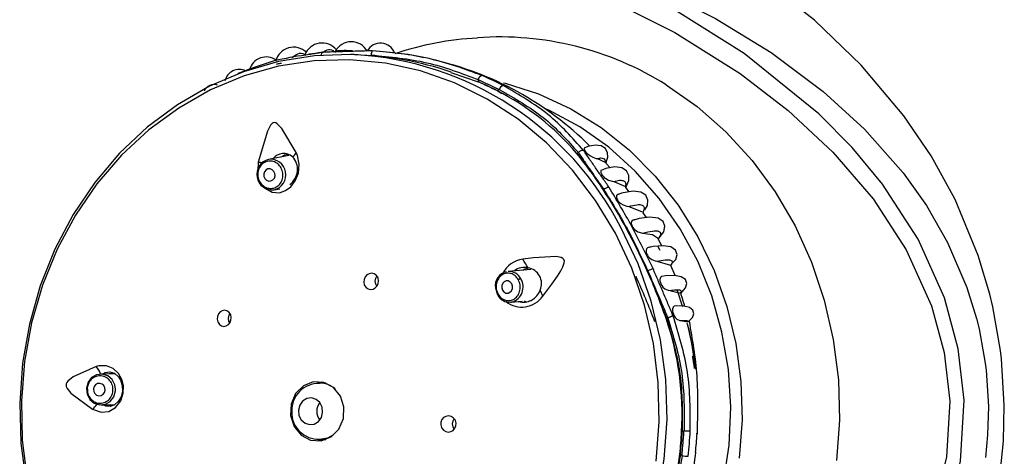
# Model space of a CAD drawing. Header units: millimetres. Extents: x 3811.49 to 3812.61, y 4795.07 to 4797.37.
# Tile 44 of 58: x 3812.2712 to 3812.3506, y 4796.3879 to 4796.4231. Entities that reach past the tile are written whole.
import ezdxf

# ---------------------------------------------------------------- set-up
doc = ezdxf.new("R2010")
doc.units = ezdxf.units.MM
doc.layers.add('SANINDUSA', color=3, linetype='Continuous')

msp = doc.modelspace()

# ---------------------------------------------------------------- linework, layer by layer
at = {"layer": 'SANINDUSA'}
for p, q in [((3812.294548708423, 4796.420357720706), (3812.294497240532, 4796.420351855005)), ((3812.295299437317, 4796.420443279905), (3812.294548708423, 4796.420357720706)), ((3812.303758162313, 4796.420069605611), (3812.303430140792, 4796.420139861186)), ((3812.305959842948, 4796.418880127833), (3812.308149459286, 4796.418128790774)), ((3812.308202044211, 4796.418118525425), (3812.308163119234, 4796.418306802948)), ((3812.309860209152, 4796.417506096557), (3812.30970994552, 4796.417407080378)), ((3812.292896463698, 4796.412175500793), (3812.291254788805, 4796.411872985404)), ((3812.316143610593, 4796.412360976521), (3812.316234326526, 4796.412420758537)), ((3812.317749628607, 4796.411931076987), (3812.318390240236, 4796.41164689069)), ((3812.290429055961, 4796.411661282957), (3812.290383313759, 4796.41092607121)), ((3812.318810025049, 4796.411193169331), (3812.318470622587, 4796.411552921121)), ((3812.291708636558, 4796.409414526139), (3812.292170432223, 4796.409499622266)), ((3812.319081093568, 4796.410084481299), (3812.320033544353, 4796.409684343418)), ((3812.320033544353, 4796.409684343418), (3812.320089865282, 4796.409618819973)), ((3812.320336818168, 4796.409267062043), (3812.320072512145, 4796.409605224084)), ((3812.31970364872, 4796.409136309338), (3812.319380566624, 4796.409018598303)), ((3812.320302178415, 4796.408073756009), (3812.321463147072, 4796.407623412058)), ((3812.348472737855, 4796.404129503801), (3812.346605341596, 4796.408635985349)), ((3812.321463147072, 4796.407623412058), (3812.32148776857, 4796.407584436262)), ((3812.321721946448, 4796.40718122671), (3812.321469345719, 4796.407572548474)), ((3812.320902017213, 4796.407026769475), (3812.320608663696, 4796.406933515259)), ((3812.322973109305, 4796.404896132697), (3812.322640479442, 4796.405525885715)), ((3812.322682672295, 4796.405471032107), (3812.32281943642, 4796.405651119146)), ((3812.322156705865, 4796.404806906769), (3812.321833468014, 4796.404727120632)), ((3812.322687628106, 4796.405483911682), (3812.322698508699, 4796.40545776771)), ((3812.345990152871, 4796.405176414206), (3812.347561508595, 4796.401522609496)), ((3812.349402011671, 4796.401006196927), (3812.348472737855, 4796.404129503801)), ((3812.322573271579, 4796.403662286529), (3812.323672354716, 4796.403332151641)), ((3812.323672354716, 4796.403332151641), (3812.323711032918, 4796.403301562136)), ((3812.324027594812, 4796.402496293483), (3812.32367913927, 4796.403315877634)), ((3812.312411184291, 4796.402987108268), (3812.310568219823, 4796.402836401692)), ((3812.323602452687, 4796.401301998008), (3812.32445730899, 4796.401091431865)), ((3812.347561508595, 4796.401522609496), (3812.348330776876, 4796.399024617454)), ((3812.349647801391, 4796.399972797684), (3812.349402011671, 4796.401006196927)), ((3812.310771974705, 4796.400344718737), (3812.311707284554, 4796.400421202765)), ((3812.312233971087, 4796.400464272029), (3812.312452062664, 4796.40048210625)), ((3812.350263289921, 4796.396463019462), (3812.349647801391, 4796.399972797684)), ((3812.323445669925, 4796.399098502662), (3812.323354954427, 4796.399038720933)), ((3812.324476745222, 4796.398864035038), (3812.325023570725, 4796.398762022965)), ((3812.348330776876, 4796.399024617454), (3812.348532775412, 4796.398203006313)), ((3812.348532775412, 4796.398203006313), (3812.349035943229, 4796.395425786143)), ((3812.350345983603, 4796.395766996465), (3812.350263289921, 4796.396463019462)), ((3812.349035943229, 4796.395425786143), (3812.349103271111, 4796.394876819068)), ((3812.350572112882, 4796.392033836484), (3812.350345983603, 4796.395766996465)), ((3812.278869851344, 4796.394577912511), (3812.277716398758, 4796.394555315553)), ((3812.349103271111, 4796.394876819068), (3812.34928711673, 4796.391937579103)), ((3812.295214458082, 4796.393833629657), (3812.29552938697, 4796.393916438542)), ((3812.295863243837, 4796.393826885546), (3812.295360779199, 4796.393826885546)), ((3812.278914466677, 4796.393193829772), (3812.278918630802, 4796.393329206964)), ((3812.277773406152, 4796.39205598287), (3812.278842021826, 4796.392076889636)), ((3812.278638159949, 4796.391998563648), (3812.278499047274, 4796.392070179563)), ((3812.350496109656, 4796.389129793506), (3812.350572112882, 4796.392033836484)), ((3812.34928711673, 4796.391937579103), (3812.349225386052, 4796.389651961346)), ((3812.324606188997, 4796.389887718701), (3812.324756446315, 4796.389986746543)), ((3812.349225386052, 4796.389651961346), (3812.34904553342, 4796.387815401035)), ((3812.295476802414, 4796.38923519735), (3812.295197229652, 4796.389274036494)), ((3812.295360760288, 4796.389266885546), (3812.295197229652, 4796.389274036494)), ((3812.295360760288, 4796.389266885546), (3812.295863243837, 4796.389266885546)), ((3812.350275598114, 4796.386803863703), (3812.350496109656, 4796.389129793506)), ((3812.324458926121, 4796.388085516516), (3812.324412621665, 4796.388084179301)), ((3812.324590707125, 4796.387958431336), (3812.324458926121, 4796.388085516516))]:
    msp.add_line(p, q, dxfattribs=at)
at = {"layer": 'SANINDUSA', "flags": 128}
for points in [[(3812.342475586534, 4796.415383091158), (3812.339034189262, 4796.419476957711), (3812.335260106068, 4796.423100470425), (3812.330767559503, 4796.426632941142), (3812.325994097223, 4796.429723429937), (3812.320889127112, 4796.432467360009), (3812.315543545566, 4796.434859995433)], [(3812.303311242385, 4796.35103063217), (3812.309308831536, 4796.352789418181), (3812.315219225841, 4796.354959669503), (3812.322539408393, 4796.358375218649), (3812.329571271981, 4796.362662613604), (3812.332908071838, 4796.365178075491), (3812.33606456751, 4796.367961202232), (3812.33907764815, 4796.371132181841), (3812.341774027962, 4796.374627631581), (3812.344112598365, 4796.378555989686), (3812.345931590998, 4796.382910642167), (3812.347037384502, 4796.387516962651), (3812.347327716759, 4796.392441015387), (3812.346864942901, 4796.396578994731), (3812.345754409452, 4796.400691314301), (3812.343629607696, 4796.40543371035), (3812.340757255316, 4796.40986273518), (3812.338304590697, 4796.412822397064), (3812.335627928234, 4796.415537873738), (3812.329610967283, 4796.420403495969), (3812.324205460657, 4796.423809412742), (3812.318511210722, 4796.426714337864), (3812.311021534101, 4796.429727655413), (3812.303280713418, 4796.432074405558)], [(3812.317747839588, 4796.427668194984), (3812.322631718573, 4796.425598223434), (3812.327294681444, 4796.423232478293), (3812.331766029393, 4796.42049839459), (3812.335967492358, 4796.417360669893), (3812.339313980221, 4796.414300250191), (3812.342416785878, 4796.410776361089)], [(3812.318483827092, 4796.424917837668), (3812.32400023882, 4796.42211073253), (3812.329275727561, 4796.418792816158), (3812.333147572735, 4796.415822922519), (3812.336756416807, 4796.412460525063), (3812.339988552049, 4796.408687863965), (3812.34266707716, 4796.404576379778), (3812.344711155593, 4796.40005242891), (3812.345735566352, 4796.396280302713), (3812.346182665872, 4796.392376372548), (3812.345916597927, 4796.387877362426), (3812.3448770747, 4796.383512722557), (3812.343179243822, 4796.379460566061), (3812.340953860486, 4796.375725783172), (3812.337495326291, 4796.371402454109), (3812.333534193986, 4796.367592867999), (3812.329238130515, 4796.364274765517), (3812.322435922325, 4796.360129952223), (3812.315271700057, 4796.356793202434), (3812.307285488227, 4796.35397245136), (3812.299090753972, 4796.35187995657), (3812.290769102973, 4796.350471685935), (3812.282402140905, 4796.349703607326), (3812.27547570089, 4796.349526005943)], [(3812.303430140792, 4796.420139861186), (3812.302526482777, 4796.420333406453), (3812.299990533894, 4796.420598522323)], [(3812.298153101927, 4796.420327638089), (3812.297878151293, 4796.42033609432), (3812.294953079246, 4796.420227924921), (3812.292057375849, 4796.419759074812), (3812.289227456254, 4796.418935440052), (3812.28649890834, 4796.417767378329), (3812.283906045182, 4796.416269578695), (3812.281481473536, 4796.414460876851), (3812.2792556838, 4796.412364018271), (3812.277256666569, 4796.410005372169), (3812.275509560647, 4796.407414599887), (3812.274036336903, 4796.40462428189), (3812.27285552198, 4796.401669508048), (3812.271981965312, 4796.398587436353), (3812.271426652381, 4796.395416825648), (3812.271196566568, 4796.392197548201), (3812.271294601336, 4796.388970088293), (3812.271719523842, 4796.385775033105)], [(3812.319221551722, 4796.40591874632), (3812.31762372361, 4796.408568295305), (3812.315767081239, 4796.411003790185), (3812.313674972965, 4796.413194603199), (3812.311373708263, 4796.415113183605), (3812.308892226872, 4796.416735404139), (3812.306261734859, 4796.418040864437), (3812.303515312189, 4796.419013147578), (3812.30068749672, 4796.419640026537), (3812.297813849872, 4796.41991361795), (3812.294930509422, 4796.419830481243), (3812.292073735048, 4796.419391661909), (3812.289279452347, 4796.418602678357), (3812.286582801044, 4796.417473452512), (3812.284017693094, 4796.416018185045), (3812.281616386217, 4796.414255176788), (3812.279409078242, 4796.412206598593), (3812.277423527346, 4796.409898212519), (3812.275684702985, 4796.407359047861), (3812.274214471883, 4796.404621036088), (3812.273031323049, 4796.401718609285), (3812.272150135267, 4796.398688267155), (3812.271581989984, 4796.395568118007), (3812.271334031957, 4796.392397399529), (3812.271409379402, 4796.389215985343), (3812.271807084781, 4796.386063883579)], [(3812.295531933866, 4796.420278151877), (3812.295532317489, 4796.420299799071), (3812.295535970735, 4796.420358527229), (3812.295543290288, 4796.420410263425), (3812.295554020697, 4796.420453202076), (3812.295567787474, 4796.420485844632), (3812.295584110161, 4796.420507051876), (3812.295602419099, 4796.420516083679)], [(3812.310193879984, 4796.418050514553), (3812.310334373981, 4796.418015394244), (3812.313032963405, 4796.417150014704), (3812.315624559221, 4796.415950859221), (3812.318075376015, 4796.41443356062), (3812.320353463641, 4796.412617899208), (3812.322429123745, 4796.410527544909), (3812.324275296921, 4796.408189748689), (3812.32586791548, 4796.405634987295), (3812.327186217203, 4796.40289656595), (3812.32821301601, 4796.400010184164), (3812.328934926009, 4796.397013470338), (3812.329342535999, 4796.393945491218), (3812.329430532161, 4796.390846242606), (3812.32919776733, 4796.387756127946)], [(3812.32331182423, 4796.417890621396), (3812.325814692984, 4796.416138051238), (3812.328131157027, 4796.414097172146), (3812.330234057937, 4796.411791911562), (3812.332098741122, 4796.409249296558), (3812.333703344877, 4796.406499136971), (3812.33502905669, 4796.403573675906), (3812.336060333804, 4796.400507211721), (3812.336785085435, 4796.397335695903), (3812.337194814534, 4796.394096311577), (3812.337284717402, 4796.390827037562), (3812.33705374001, 4796.387566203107)], [(3812.317949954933, 4796.369681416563), (3812.319148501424, 4796.370628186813), (3812.321251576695, 4796.372624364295), (3812.323130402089, 4796.374876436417), (3812.324759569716, 4796.377353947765), (3812.326117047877, 4796.380023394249), (3812.32718447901, 4796.382848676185), (3812.32794742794, 4796.38579158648), (3812.328395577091, 4796.388812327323), (3812.328522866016, 4796.391870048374), (3812.328327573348, 4796.394923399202), (3812.327812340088, 4796.397931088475), (3812.32698413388, 4796.400852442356), (3812.325854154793, 4796.403647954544), (3812.324437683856, 4796.406279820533), (3812.322753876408, 4796.408712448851), (3812.320825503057, 4796.410912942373), (3812.318678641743, 4796.412851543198), (3812.316342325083, 4796.414502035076), (3812.313848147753, 4796.415842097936), (3812.313586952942, 4796.415960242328)], [(3812.346605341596, 4796.408635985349), (3812.34466362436, 4796.412163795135), (3812.342475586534, 4796.415383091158)], [(3812.293484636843, 4796.412430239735), (3812.292339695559, 4796.414354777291), (3812.291966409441, 4796.414751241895), (3812.291839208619, 4796.414818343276), (3812.291731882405, 4796.414835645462), (3812.291637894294, 4796.414815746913), (3812.291550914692, 4796.414764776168), (3812.291427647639, 4796.414635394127), (3812.29117035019, 4796.414153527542), (3812.29042905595, 4796.411661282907)], [(3812.316709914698, 4796.412781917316), (3812.316690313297, 4796.412753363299), (3812.316710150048, 4796.412644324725), (3812.316761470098, 4796.412553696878), (3812.31684856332, 4796.412445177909), (3812.316946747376, 4796.4123480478), (3812.31704991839, 4796.412261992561), (3812.317200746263, 4796.412156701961), (3812.317399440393, 4796.412047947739), (3812.317667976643, 4796.411950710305), (3812.317749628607, 4796.411931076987), (3812.317749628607, 4796.411931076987)], [(3812.318458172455, 4796.411577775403), (3812.318608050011, 4796.41203844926), (3812.318583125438, 4796.412412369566), (3812.318411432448, 4796.412741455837), (3812.318071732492, 4796.412964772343), (3812.317581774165, 4796.413026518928), (3812.316996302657, 4796.41290330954), (3812.31671484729, 4796.412769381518)], [(3812.291039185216, 4796.409515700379), (3812.29153829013, 4796.409229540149), (3812.292128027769, 4796.409180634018), (3812.292632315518, 4796.409352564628), (3812.293048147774, 4796.409670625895), (3812.29340678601, 4796.410145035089), (3812.293659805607, 4796.41077174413), (3812.293735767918, 4796.411485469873), (3812.293594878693, 4796.412188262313), (3812.293484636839, 4796.412430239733)], [(3812.292299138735, 4796.412065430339), (3812.292555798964, 4796.412235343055), (3812.292811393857, 4796.41229925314)], [(3812.291213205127, 4796.411101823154), (3812.291053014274, 4796.411022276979), (3812.290934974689, 4796.410880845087), (3812.290877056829, 4796.410699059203), (3812.290888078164, 4796.41050459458), (3812.290966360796, 4796.410327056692), (3812.291099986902, 4796.410193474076), (3812.29126861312, 4796.410124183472), (3812.291446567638, 4796.410129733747), (3812.291606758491, 4796.410209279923), (3812.291724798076, 4796.410350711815), (3812.291782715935, 4796.410532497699), (3812.2917716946, 4796.410726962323), (3812.291693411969, 4796.41090450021), (3812.291559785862, 4796.411038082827), (3812.291391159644, 4796.41110737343), (3812.291213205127, 4796.411101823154)], [(3812.320069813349, 4796.409610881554), (3812.320299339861, 4796.410156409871), (3812.320296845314, 4796.41057661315), (3812.32011620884, 4796.410942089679), (3812.31973262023, 4796.411188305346), (3812.31916181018, 4796.411258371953), (3812.318455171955, 4796.411127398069), (3812.318083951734, 4796.410974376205)], [(3812.318390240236, 4796.41164689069), (3812.318491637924, 4796.411564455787), (3812.318487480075, 4796.41156882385)], [(3812.318079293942, 4796.410990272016), (3812.318038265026, 4796.410940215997), (3812.318036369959, 4796.410806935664), (3812.318071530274, 4796.410714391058), (3812.318139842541, 4796.410604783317), (3812.318222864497, 4796.410507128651), (3812.318311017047, 4796.410423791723), (3812.318449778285, 4796.410318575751), (3812.318650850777, 4796.410205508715), (3812.318947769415, 4796.410106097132), (3812.319081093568, 4796.410084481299), (3812.319081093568, 4796.410084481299)], [(3812.342416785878, 4796.410776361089), (3812.344288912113, 4796.408140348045), (3812.345990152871, 4796.405176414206)], [(3812.319583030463, 4796.409092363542), (3812.319377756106, 4796.409043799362), (3812.319317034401, 4796.408964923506), (3812.319299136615, 4796.40883502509), (3812.319321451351, 4796.408734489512), (3812.319378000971, 4796.408614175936), (3812.319452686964, 4796.408507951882), (3812.319533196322, 4796.408419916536), (3812.319662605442, 4796.408310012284), (3812.31985664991, 4796.40819211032), (3812.320152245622, 4796.408092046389), (3812.320302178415, 4796.408073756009), (3812.320302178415, 4796.408073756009)], [(3812.32159943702, 4796.407800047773), (3812.321799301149, 4796.40815222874), (3812.321840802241, 4796.408592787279), (3812.321674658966, 4796.408977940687), (3812.321269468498, 4796.409239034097), (3812.320639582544, 4796.409316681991), (3812.319838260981, 4796.409185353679), (3812.31970364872, 4796.409136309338)], [(3812.32281943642, 4796.405651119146), (3812.323112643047, 4796.406037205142), (3812.323209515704, 4796.406474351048), (3812.323073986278, 4796.406863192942), (3812.322666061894, 4796.407132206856), (3812.321998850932, 4796.407219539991), (3812.321130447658, 4796.40709938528), (3812.320902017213, 4796.407026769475)], [(3812.298152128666, 4796.362766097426), (3812.299623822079, 4796.362865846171), (3812.302519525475, 4796.363334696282), (3812.305349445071, 4796.36415833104), (3812.308077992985, 4796.365326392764), (3812.310670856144, 4796.366824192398), (3812.313095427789, 4796.368632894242), (3812.315321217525, 4796.370729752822), (3812.317320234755, 4796.373088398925), (3812.319067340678, 4796.375679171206), (3812.320540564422, 4796.378469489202), (3812.321721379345, 4796.381424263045), (3812.322594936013, 4796.384506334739), (3812.323150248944, 4796.387676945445), (3812.323380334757, 4796.390896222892), (3812.323282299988, 4796.3941236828), (3812.322857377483, 4796.397318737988), (3812.322110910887, 4796.400441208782), (3812.321052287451, 4796.403451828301), (3812.31969481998, 4796.406312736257)], [(3812.320826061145, 4796.407016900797), (3812.3205763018, 4796.406938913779), (3812.320517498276, 4796.406853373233), (3812.320495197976, 4796.406720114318), (3812.320512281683, 4796.406608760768), (3812.320563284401, 4796.406477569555), (3812.320632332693, 4796.406364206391), (3812.320710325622, 4796.406268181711), (3812.320839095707, 4796.406148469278), (3812.321033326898, 4796.40602477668), (3812.321325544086, 4796.405933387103), (3812.321416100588, 4796.40592639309)], [(3812.32250405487, 4796.387525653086), (3812.322752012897, 4796.390696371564), (3812.322676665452, 4796.39387778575), (3812.322278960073, 4796.397029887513), (3812.321563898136, 4796.400113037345), (3812.32054047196, 4796.403088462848), (3812.319221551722, 4796.40591874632)], [(3812.321416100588, 4796.40592639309), (3812.322217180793, 4796.405807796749), (3812.322687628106, 4796.405483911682)], [(3812.32207166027, 4796.404805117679), (3812.321810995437, 4796.404737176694), (3812.321737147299, 4796.404650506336), (3812.321697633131, 4796.404507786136), (3812.321703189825, 4796.404396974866), (3812.321739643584, 4796.404263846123), (3812.321796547, 4796.404145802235), (3812.321862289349, 4796.404047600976), (3812.321973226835, 4796.403924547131), (3812.322147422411, 4796.403792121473), (3812.322426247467, 4796.403680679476), (3812.322573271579, 4796.403662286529)], [(3812.323833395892, 4796.403515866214), (3812.324089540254, 4796.403806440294), (3812.324191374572, 4796.404199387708), (3812.3240676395, 4796.404554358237), (3812.323687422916, 4796.404806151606), (3812.323068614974, 4796.404904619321), (3812.322262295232, 4796.40483296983), (3812.322156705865, 4796.404806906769)], [(3812.322827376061, 4796.40453050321), (3812.322804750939, 4796.404580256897), (3812.322642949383, 4796.40486679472)], [(3812.313357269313, 4796.400843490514), (3812.314085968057, 4796.401799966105), (3812.31454296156, 4796.402443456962), (3812.31482214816, 4796.402883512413), (3812.314985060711, 4796.403191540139), (3812.315097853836, 4796.403528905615), (3812.315103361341, 4796.403667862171), (3812.315066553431, 4796.403790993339), (3812.314993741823, 4796.403880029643), (3812.31485955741, 4796.403958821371), (3812.314453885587, 4796.404040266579), (3812.312613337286, 4796.403928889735), (3812.311750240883, 4796.403812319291)], [(3812.298996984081, 4796.401695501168), (3812.299119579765, 4796.40153038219), (3812.299288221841, 4796.401420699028), (3812.299483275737, 4796.401379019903), (3812.299683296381, 4796.401409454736), (3812.299866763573, 4796.401508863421), (3812.300013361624, 4796.401667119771), (3812.300105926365, 4796.401867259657), (3812.300132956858, 4796.402086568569), (3812.300090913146, 4796.40229925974), (3812.300063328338, 4796.402362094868), (3812.299940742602, 4796.402527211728), (3812.299772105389, 4796.40263689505), (3812.299577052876, 4796.402678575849), (3812.299377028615, 4796.402648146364), (3812.299193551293, 4796.402548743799), (3812.299046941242, 4796.402390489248), (3812.298954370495, 4796.40219034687), (3812.298927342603, 4796.401971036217), (3812.298969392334, 4796.4017583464), (3812.298996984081, 4796.401695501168)], [(3812.299864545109, 4796.402041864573), (3812.29991391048, 4796.402289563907), (3812.299999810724, 4796.402443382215)], [(3812.311747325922, 4796.402932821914), (3812.311862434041, 4796.403011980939), (3812.312214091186, 4796.403108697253)], [(3812.32295281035, 4796.40243539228), (3812.322948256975, 4796.40243439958), (3812.322862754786, 4796.402343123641), (3812.322813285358, 4796.40217870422), (3812.322815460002, 4796.402064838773), (3812.322844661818, 4796.401929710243), (3812.322892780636, 4796.401808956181), (3812.322951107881, 4796.401705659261), (3812.323052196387, 4796.401575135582), (3812.323212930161, 4796.40143578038), (3812.323475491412, 4796.401320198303), (3812.323602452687, 4796.401301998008), (3812.323602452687, 4796.401301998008)], [(3812.324513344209, 4796.401107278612), (3812.324609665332, 4796.401182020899), (3812.324868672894, 4796.401504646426), (3812.324972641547, 4796.401851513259), (3812.324864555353, 4796.402170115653), (3812.324524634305, 4796.402401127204), (3812.32397740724, 4796.402505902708), (3812.323269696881, 4796.402476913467), (3812.32295556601, 4796.402419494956)], [(3812.29998423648, 4796.401635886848), (3812.29990484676, 4796.401792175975), (3812.299864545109, 4796.402041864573)], [(3812.310861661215, 4796.401831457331), (3812.310744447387, 4796.401976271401), (3812.31058849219, 4796.402060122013), (3812.310417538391, 4796.402070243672), (3812.310257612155, 4796.402005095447), (3812.310133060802, 4796.401874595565), (3812.310062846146, 4796.401698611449), (3812.310057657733, 4796.401503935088), (3812.31011828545, 4796.40132020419), (3812.310235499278, 4796.40117539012), (3812.310391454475, 4796.401091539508), (3812.310562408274, 4796.401081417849), (3812.31072233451, 4796.401146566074), (3812.310846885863, 4796.401277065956), (3812.310917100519, 4796.401453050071), (3812.310922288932, 4796.401647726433), (3812.310861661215, 4796.401831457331)], [(3812.309554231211, 4796.401499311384), (3812.309680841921, 4796.401023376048), (3812.309716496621, 4796.400960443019)], [(3812.324653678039, 4796.399969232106), (3812.324632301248, 4796.400039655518), (3812.324229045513, 4796.401262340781)], [(3812.32445730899, 4796.401091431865), (3812.324518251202, 4796.401081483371), (3812.324516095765, 4796.401104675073)], [(3812.310771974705, 4796.400344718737), (3812.310851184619, 4796.400354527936), (3812.310906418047, 4796.400365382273)], [(3812.312035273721, 4796.400386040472), (3812.311982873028, 4796.400390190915), (3812.311885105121, 4796.400435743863)], [(3812.323951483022, 4796.400032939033), (3812.323880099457, 4796.399946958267), (3812.323835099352, 4796.399789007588), (3812.323833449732, 4796.399661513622), (3812.323857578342, 4796.39951075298), (3812.323899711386, 4796.399377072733), (3812.323953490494, 4796.399259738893), (3812.32404443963, 4796.399118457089), (3812.324182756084, 4796.398978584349), (3812.324402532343, 4796.39887503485), (3812.324476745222, 4796.398864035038), (3812.324476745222, 4796.398864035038)], [(3812.325113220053, 4796.398814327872), (3812.325178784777, 4796.398855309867), (3812.325429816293, 4796.399119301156), (3812.32554428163, 4796.399420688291), (3812.325466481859, 4796.399707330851), (3812.325184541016, 4796.399923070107), (3812.324731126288, 4796.400036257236), (3812.324155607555, 4796.40004595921), (3812.323950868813, 4796.40002138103)], [(3812.287193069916, 4796.398715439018), (3812.28731133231, 4796.398548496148), (3812.287472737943, 4796.398438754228), (3812.287659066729, 4796.398398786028), (3812.287848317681, 4796.398433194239), (3812.288018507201, 4796.398537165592), (3812.288150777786, 4796.39869789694), (3812.288231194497, 4796.398897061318), (3812.288251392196, 4796.399113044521), (3812.288208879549, 4796.399322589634), (3812.288183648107, 4796.39938203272), (3812.288065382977, 4796.399548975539), (3812.287903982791, 4796.39965871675), (3812.287717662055, 4796.399698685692), (3812.287528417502, 4796.399664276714), (3812.28735823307, 4796.399560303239), (3812.287225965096, 4796.399399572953), (3812.287145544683, 4796.399200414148), (3812.287125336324, 4796.398984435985), (3812.287167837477, 4796.398774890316), (3812.287193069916, 4796.398715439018)], [(3812.288022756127, 4796.399061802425), (3812.288072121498, 4796.399309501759), (3812.288139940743, 4796.399437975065)], [(3812.288129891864, 4796.398674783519), (3812.288063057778, 4796.398812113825), (3812.288022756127, 4796.399061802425)], [(3812.325493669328, 4796.396419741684), (3812.325188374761, 4796.398008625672), (3812.325017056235, 4796.398641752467)], [(3812.325696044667, 4796.394938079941), (3812.32537120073, 4796.397052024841), (3812.325020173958, 4796.398641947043)], [(3812.325023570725, 4796.398762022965), (3812.325109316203, 4796.398780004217), (3812.32511398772, 4796.398813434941)], [(3812.277075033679, 4796.391712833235), (3812.277764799, 4796.391467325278), (3812.278372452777, 4796.391540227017), (3812.27892418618, 4796.391864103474), (3812.279339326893, 4796.39239042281), (3812.279551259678, 4796.393013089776), (3812.279561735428, 4796.393591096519), (3812.279429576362, 4796.394105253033), (3812.279155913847, 4796.39459109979), (3812.278729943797, 4796.394995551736), (3812.278182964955, 4796.39522786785), (3812.277581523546, 4796.395224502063), (3812.277356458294, 4796.395156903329)], [(3812.277356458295, 4796.395156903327), (3812.275497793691, 4796.394316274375), (3812.275077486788, 4796.393991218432), (3812.274987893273, 4796.393867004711), (3812.274943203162, 4796.393754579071), (3812.274931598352, 4796.39364936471), (3812.274946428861, 4796.393545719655), (3812.275012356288, 4796.393387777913), (3812.275316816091, 4796.393016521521), (3812.277075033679, 4796.391712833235)], [(3812.278918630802, 4796.393329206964), (3812.278864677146, 4796.393678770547), (3812.278645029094, 4796.394106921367), (3812.278288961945, 4796.394413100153), (3812.277850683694, 4796.394550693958), (3812.277396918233, 4796.394498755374), (3812.276996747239, 4796.394265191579), (3812.27671109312, 4796.393885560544), (3812.276583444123, 4796.393417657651), (3812.276633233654, 4796.392932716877), (3812.276852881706, 4796.392504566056), (3812.277208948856, 4796.392198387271), (3812.277647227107, 4796.392060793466), (3812.278100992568, 4796.39211273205), (3812.278501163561, 4796.392346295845), (3812.278786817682, 4796.39272592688), (3812.278914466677, 4796.393193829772), (3812.278914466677, 4796.393193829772)], [(3812.277907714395, 4796.394559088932), (3812.278084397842, 4796.394674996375), (3812.278454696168, 4796.39473052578), (3812.278828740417, 4796.39461333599), (3812.279150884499, 4796.394335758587), (3812.27932971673, 4796.394050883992), (3812.279464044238, 4796.393621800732), (3812.279476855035, 4796.393159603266), (3812.27936424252, 4796.392716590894), (3812.27914267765, 4796.392342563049), (3812.278843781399, 4796.392077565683), (3812.278498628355, 4796.391944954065), (3812.278134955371, 4796.391962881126), (3812.277952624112, 4796.392059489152)], [(3812.278446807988, 4796.394569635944), (3812.278469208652, 4796.394589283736), (3812.278670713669, 4796.394662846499)], [(3812.277150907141, 4796.393347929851), (3812.277170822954, 4796.393153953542), (3812.277258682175, 4796.392982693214), (3812.277401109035, 4796.392860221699), (3812.277576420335, 4796.392805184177), (3812.277757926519, 4796.39282595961), (3812.277917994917, 4796.392919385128), (3812.278032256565, 4796.393071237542), (3812.278083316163, 4796.393258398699), (3812.278063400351, 4796.393452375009), (3812.27797554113, 4796.393623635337), (3812.27783311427, 4796.393746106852), (3812.27765780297, 4796.393801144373), (3812.277476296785, 4796.39378036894), (3812.277316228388, 4796.393686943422), (3812.27720196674, 4796.393535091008), (3812.277150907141, 4796.393347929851)], [(3812.297051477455, 4796.392777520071), (3812.296482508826, 4796.393472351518), (3812.295715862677, 4796.393874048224), (3812.294868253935, 4796.393921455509), (3812.294068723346, 4796.393607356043), (3812.293438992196, 4796.392979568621), (3812.293074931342, 4796.392133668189), (3812.293031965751, 4796.391198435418), (3812.293316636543, 4796.390316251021), (3812.293885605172, 4796.389621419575), (3812.294652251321, 4796.389219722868), (3812.295499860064, 4796.389172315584), (3812.296299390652, 4796.38948641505), (3812.296929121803, 4796.390114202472), (3812.297293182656, 4796.390960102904), (3812.297336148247, 4796.391895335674), (3812.297051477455, 4796.392777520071)], [(3812.294566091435, 4796.390470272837), (3812.294945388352, 4796.390519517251), (3812.29527873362, 4796.390725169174), (3812.295515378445, 4796.391055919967), (3812.295619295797, 4796.391461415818), (3812.295574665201, 4796.391879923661), (3812.295388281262, 4796.392247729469), (3812.295088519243, 4796.392508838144), (3812.294721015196, 4796.392623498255), (3812.294341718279, 4796.392574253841), (3812.29400837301, 4796.392368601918), (3812.293771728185, 4796.392037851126), (3812.293667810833, 4796.391632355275), (3812.293712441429, 4796.391213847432), (3812.293898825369, 4796.390846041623), (3812.294198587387, 4796.390584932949), (3812.294566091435, 4796.390470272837)], [(3812.305224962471, 4796.390189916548), (3812.305361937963, 4796.3900236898), (3812.305543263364, 4796.389914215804), (3812.305749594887, 4796.389873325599), (3812.305957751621, 4796.389906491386), (3812.306143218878, 4796.390010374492), (3812.306284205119, 4796.390172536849), (3812.306364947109, 4796.390373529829), (3812.306377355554, 4796.390590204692), (3812.306320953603, 4796.390798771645), (3812.306291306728, 4796.390856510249), (3812.306154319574, 4796.391022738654), (3812.305972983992, 4796.391132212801), (3812.305766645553, 4796.391173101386), (3812.305558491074, 4796.391139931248), (3812.305373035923, 4796.391036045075), (3812.30523206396, 4796.39087388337), (3812.305151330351, 4796.39067289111), (3812.305138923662, 4796.390456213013), (3812.305195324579, 4796.390247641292), (3812.305224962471, 4796.390189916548)], [(3812.306092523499, 4796.390536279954), (3812.30614188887, 4796.390783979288), (3812.306224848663, 4796.390933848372)], [(3812.306228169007, 4796.39010812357), (3812.30613282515, 4796.390286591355), (3812.306092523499, 4796.390536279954)], [(3812.296505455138, 4796.389648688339), (3812.295997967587, 4796.389377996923), (3812.295360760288, 4796.389266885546)], [(3812.295529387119, 4796.389177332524), (3812.295342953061, 4796.389219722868), (3812.295150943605, 4796.389283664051)], [(3812.325683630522, 4796.388239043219), (3812.325685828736, 4796.388237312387), (3812.325685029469, 4796.388235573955), (3812.325680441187, 4796.388234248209)]]:
    msp.add_lwpolyline(points, dxfattribs=at)
at = {"layer": 'SANINDUSA'}
for centre, radius, start, end in [((3812.309160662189, 4796.397843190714), 0.02383091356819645, 92.57063741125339, 108.8905419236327), ((3812.309879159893, 4796.396445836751), 0.02530445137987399, 57.93764028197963, 94.04618514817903), ((3812.293277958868, 4796.419450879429), 0.001474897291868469, 45.89507976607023, 166.0926180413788), ((3812.295574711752, 4796.419776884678), 0.00148639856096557, 38.98691764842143, 159.2114945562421), ((3812.297422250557, 4796.413730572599), 0.006915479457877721, 84.90829577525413, 96.59130637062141), ((3812.297925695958, 4796.419918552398), 0.001446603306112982, 28.05415891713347, 152.4464048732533), ((3812.300274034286, 4796.420029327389), 0.001223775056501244, 20.04038458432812, 150.5797174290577), ((3812.300161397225, 4796.420345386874), 0.0006207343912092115, 152.4734361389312, 184.554618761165), ((3812.291065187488, 4796.418743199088), 0.001394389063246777, 54.3390984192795, 164.7598537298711), ((3812.296732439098, 4796.39458111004), 0.02578569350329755, 27.0627775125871, 86.84168973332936), ((3812.297454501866, 4796.393789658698), 0.02653367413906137, 71.27766134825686, 88.40408757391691), ((3812.298879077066, 4796.394716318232), 0.02581404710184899, 44.90238666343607, 77.36402228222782), ((3812.288897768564, 4796.41794301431), 0.001185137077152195, 63.90556730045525, 166.9130650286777), ((3812.288877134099, 4796.4187128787), 0.0001074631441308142, 102.0902555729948, 145.7853786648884), ((3812.298616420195, 4796.39557765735), 0.02507119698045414, 62.57003323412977, 66.91302025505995), ((3812.286881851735, 4796.417013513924), 0.0009005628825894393, 72.51647804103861, 155.9169443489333), ((3812.298398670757, 4796.395507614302), 0.02463321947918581, 62.80136300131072, 66.6816904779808), ((3812.29845502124, 4796.395506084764), 0.02462370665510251, 62.80136297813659, 66.68169052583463), ((3812.300419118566, 4796.399024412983), 0.02058265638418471, 40.40774011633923, 63.32914278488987), ((3812.310298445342, 4796.417399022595), 0.0004511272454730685, 107.0968118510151, 166.2699545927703), ((3812.291562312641, 4796.410658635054), 0.001252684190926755, 104.2109060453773, 276.7079363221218), ((3812.291401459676, 4796.410628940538), 0.001252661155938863, 284.1948030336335, 96.72403931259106), ((3812.292476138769, 4796.41125816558), 0.001088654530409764, 49.19142039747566, 141.0901770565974), ((3812.292099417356, 4796.411064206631), 0.001490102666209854, 305.8043211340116, 43.09001884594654), ((3812.292894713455, 4796.412632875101), 0.0006237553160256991, 298.0065153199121, 341.0426915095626), ((3812.290345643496, 4796.391279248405), 0.03327971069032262, 33.06987565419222, 39.31908908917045), ((3812.316596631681, 4796.412128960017), 0.0004652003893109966, 82.72176826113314, 141.1522280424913), ((3812.29104983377, 4796.415857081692), 0.004241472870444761, 261.584015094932, 265.9356868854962), ((3812.318737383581, 4796.408959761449), 0.000655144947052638, 92.50958891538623, 133.4125743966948), ((3812.278971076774, 4796.383941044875), 0.04681587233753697, 23.85354449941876, 32.99986404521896), ((3812.311975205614, 4796.401786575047), 0.002038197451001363, 96.33689594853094, 153.8488874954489), ((3812.311889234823, 4796.401812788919), 0.001340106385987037, 77.40395878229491, 127.3623392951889), ((3812.2975867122, 4796.394501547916), 0.0169498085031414, 30.5644218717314, 33.31998046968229), ((3812.31198927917, 4796.401858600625), 0.001276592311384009, 335.5126396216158, 81.3407688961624), ((3812.310671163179, 4796.401696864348), 0.001134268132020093, 102.2476936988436, 190.0302317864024), ((3812.310623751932, 4796.401751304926), 0.001086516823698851, 26.11881627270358, 92.92967608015), ((3812.268555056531, 4796.378626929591), 0.05748603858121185, 20.51670388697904, 24.46041994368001), ((3812.277527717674, 4796.38313748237), 0.04846113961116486, 19.15727206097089, 24.03234367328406), ((3812.324598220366, 4796.397273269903), 0.006240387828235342, 112.0292247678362, 116.2264348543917), ((3812.310509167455, 4796.401573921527), 0.001272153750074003, 288.1958542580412, 31.02614368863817), ((3812.311713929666, 4796.401663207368), 0.0005778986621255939, 101.4391220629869, 122.6753569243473), ((3812.309770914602, 4796.400964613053), 5.443927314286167e-05, 107.8956137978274, 190.528172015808), ((3812.31065132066, 4796.401379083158), 0.001024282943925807, 204.1241591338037, 278.6171704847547), ((3812.31167234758, 4796.402005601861), 0.002046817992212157, 231.8156128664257, 325.4054908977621), ((3812.311784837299, 4796.401787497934), 0.001440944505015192, 254.8364462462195, 341.4657474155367), ((3812.309111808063, 4796.399328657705), 0.004507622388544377, 19.63702562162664, 26.35115864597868), ((3812.300584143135, 4796.391263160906), 0.02401525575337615, 356.7151310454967, 18.89616821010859), ((3812.276055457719, 4796.393970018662), 0.001761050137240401, 19.41188285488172, 42.3737618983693), ((3812.295295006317, 4796.391622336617), 0.002170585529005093, 88.22934086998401, 181.9920426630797), ((3812.295350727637, 4796.391885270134), 0.001941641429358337, 49.24791508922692, 89.70338773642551), ((3812.275873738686, 4796.393130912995), 0.00185851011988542, 310.2688675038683, 326.526868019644), ((3812.296293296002, 4796.391546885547), 0.001155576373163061, 142.1084187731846, 217.8915812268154), ((3812.295274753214, 4796.391450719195), 0.002151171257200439, 177.4377851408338, 273.2380793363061), ((3812.293185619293, 4796.391543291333), 0.03141800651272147, 353.6789390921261, 356.9782278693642), ((3812.293243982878, 4796.391543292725), 0.03140587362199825, 353.6789390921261, 356.9782279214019), ((3812.293311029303, 4796.391543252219), 0.03197587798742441, 353.482230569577, 357.1749364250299), ((3812.294326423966, 4796.391543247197), 0.03152814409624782, 353.9754943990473, 356.6816726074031), ((3812.300094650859, 4796.390716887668), 0.02446006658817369, 331.9708430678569, 353.8211183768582), ((3812.325213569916, 4796.392067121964), 0.004155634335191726, 261.3798000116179, 268.1613658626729)]:
    msp.add_arc(centre, radius, start, end, dxfattribs=at)
for points, knots in [([(3812.295557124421, 4796.420460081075), (3812.295697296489, 4796.420558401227), (3812.295976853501, 4796.420754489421), (3812.296364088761, 4796.42073792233), (3812.296586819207, 4796.420558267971), (3812.296650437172, 4796.420506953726)], [0, 0, 0, 0, 0.4180655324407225, 0.8337834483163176, 0.9999999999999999, 0.9999999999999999, 0.9999999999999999, 0.9999999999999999]), ([(3812.30844754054, 4796.418640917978), (3812.307061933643, 4796.419159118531), (3812.304291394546, 4796.420195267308), (3812.301170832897, 4796.420486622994), (3812.299610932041, 4796.42063226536)], [0, 0, 0, 0, 0.5001217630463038, 1, 1, 1, 1]), ([(3812.294549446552, 4796.420331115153), (3812.293704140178, 4796.420207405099), (3812.291655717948, 4796.419907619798), (3812.289891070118, 4796.419221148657), (3812.2888546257, 4796.418817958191)], [0, 0, 0, 0, 0.4126621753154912, 1, 1, 1, 1]), ([(3812.293168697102, 4796.420065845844), (3812.293313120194, 4796.420196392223), (3812.293601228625, 4796.420456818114), (3812.294002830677, 4796.42047957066), (3812.29423067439, 4796.42030743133), (3812.294265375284, 4796.420281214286)], [0, 0, 0, 0, 0.4600581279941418, 0.9177661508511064, 1, 1, 1, 1]), ([(3812.299542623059, 4796.42029609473), (3812.301065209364, 4796.420147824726), (3812.30411116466, 4796.419851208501), (3812.306812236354, 4796.418821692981), (3812.308163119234, 4796.418306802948)], [0, 0, 0, 0, 0.4998715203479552, 1, 1, 1, 1]), ([(3812.291907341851, 4796.419557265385), (3812.291933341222, 4796.419566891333), (3812.292051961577, 4796.419610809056), (3812.29218988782, 4796.419624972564), (3812.2922975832, 4796.419636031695)], [0, 0, 0, 0, 0.2191813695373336, 1, 1, 1, 1]), ([(3812.308163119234, 4796.418306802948), (3812.30817174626, 4796.418330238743), (3812.308189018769, 4796.418377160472), (3812.308222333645, 4796.418444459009), (3812.308259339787, 4796.418505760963), (3812.308299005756, 4796.418558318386), (3812.308339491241, 4796.418599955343), (3812.308378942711, 4796.41862850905), (3812.308416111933, 4796.41864403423), (3812.308437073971, 4796.418641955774), (3812.30844754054, 4796.418640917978)], [0, 0, 0, 0, 0.1248127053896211, 0.2498924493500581, 0.374994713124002, 0.5000058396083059, 0.6250068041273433, 0.7501171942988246, 0.8752308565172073, 1, 1, 1, 1]), ([(3812.309860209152, 4796.417506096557), (3812.311101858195, 4796.41679780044), (3812.31358451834, 4796.415381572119), (3812.315351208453, 4796.413407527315), (3812.316234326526, 4796.412420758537)], [0, 0, 0, 0, 0.500128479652, 0.9999999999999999, 0.9999999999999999, 0.9999999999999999, 0.9999999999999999]), ([(3812.316655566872, 4796.412590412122), (3812.31575870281, 4796.413603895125), (3812.313964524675, 4796.415631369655), (3812.311432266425, 4796.417097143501), (3812.310165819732, 4796.417830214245)], [0, 0, 0, 0, 0.4998745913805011, 1, 1, 1, 1]), ([(3812.317749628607, 4796.411931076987), (3812.317849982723, 4796.41195535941), (3812.318049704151, 4796.412003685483), (3812.318254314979, 4796.411968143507), (3812.31838152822, 4796.411857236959), (3812.318387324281, 4796.41171729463), (3812.318390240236, 4796.41164689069)], [0, 0, 0, 0, 0.2507447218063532, 0.499023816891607, 0.7479626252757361, 1, 1, 1, 1]), ([(3812.291662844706, 4796.409552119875), (3812.29178695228, 4796.40960047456), (3812.292035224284, 4796.40969720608), (3812.292301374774, 4796.41002780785), (3812.292434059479, 4796.410438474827), (3812.292409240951, 4796.410881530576), (3812.292231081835, 4796.411286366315), (3812.291927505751, 4796.411587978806), (3812.291541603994, 4796.411755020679), (3812.291277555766, 4796.411722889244), (3812.291145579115, 4796.411706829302)], [0, 0, 0, 0, 0.124818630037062, 0.2496944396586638, 0.3746571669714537, 0.499733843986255, 0.6249185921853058, 0.7500608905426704, 0.8750753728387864, 1, 1, 1, 1]), ([(3812.322257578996, 4796.403058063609), (3812.321696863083, 4796.404210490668), (3812.320575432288, 4796.406515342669), (3812.319330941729, 4796.408581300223), (3812.318708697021, 4796.409614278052)], [0, 0, 0, 0, 0.5000004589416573, 1, 1, 1, 1]), ([(3812.319081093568, 4796.410084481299), (3812.31924740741, 4796.410126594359), (3812.319578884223, 4796.410210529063), (3812.31990002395, 4796.410165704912), (3812.320076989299, 4796.410002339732), (3812.320048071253, 4796.409790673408), (3812.320033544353, 4796.409684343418)], [0, 0, 0, 0, 0.2504255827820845, 0.4991182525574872, 0.7483834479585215, 1, 1, 1, 1]), ([(3812.318288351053, 4796.409433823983), (3812.31892732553, 4796.408410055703), (3812.32020526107, 4796.406362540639), (3812.32129472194, 4796.404036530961), (3812.321839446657, 4796.402873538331)], [0, 0, 0, 0, 0.5000052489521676, 1, 1, 1, 1]), ([(3812.320302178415, 4796.408073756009), (3812.320529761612, 4796.408132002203), (3812.32098365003, 4796.408248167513), (3812.32140148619, 4796.40820582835), (3812.321598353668, 4796.408011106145), (3812.321508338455, 4796.407752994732), (3812.321463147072, 4796.407623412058)], [0, 0, 0, 0, 0.2502499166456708, 0.4990945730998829, 0.7485246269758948, 1, 1, 1, 1]), ([(3812.321416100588, 4796.40592639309), (3812.321695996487, 4796.405995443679), (3812.322254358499, 4796.406133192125), (3812.322746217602, 4796.406100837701), (3812.322937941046, 4796.40589717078), (3812.322771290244, 4796.405622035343), (3812.322687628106, 4796.405483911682)], [0, 0, 0, 0, 0.2501380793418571, 0.498998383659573, 0.7484868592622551, 1, 1, 1, 1]), ([(3812.322573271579, 4796.403662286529), (3812.322808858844, 4796.403704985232), (3812.323278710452, 4796.403790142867), (3812.323690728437, 4796.403759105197), (3812.323860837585, 4796.403616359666), (3812.323735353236, 4796.403427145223), (3812.32367235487, 4796.403332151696)], [0, 0, 0, 0, 0.2502499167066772, 0.499094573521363, 0.748524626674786, 1, 1, 1, 1]), ([(3812.311401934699, 4796.40214964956), (3812.311322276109, 4796.402265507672), (3812.311162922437, 4796.402497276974), (3812.310801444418, 4796.402683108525), (3812.310414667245, 4796.402707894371), (3812.3100502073, 4796.402559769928), (3812.309766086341, 4796.402262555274), (3812.309608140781, 4796.401863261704), (3812.309589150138, 4796.401415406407), (3812.30969918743, 4796.401149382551), (3812.309754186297, 4796.401016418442)], [0, 0, 0, 0, 0.1248186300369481, 0.2496944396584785, 0.374657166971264, 0.4997338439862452, 0.6249185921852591, 0.7500608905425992, 0.875075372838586, 1, 1, 1, 1]), ([(3812.309754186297, 4796.401016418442), (3812.309833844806, 4796.400900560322), (3812.309993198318, 4796.400668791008), (3812.310354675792, 4796.400482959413), (3812.31074145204, 4796.400458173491), (3812.31110590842, 4796.400606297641), (3812.311390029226, 4796.400903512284), (3812.311547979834, 4796.401302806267), (3812.311566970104, 4796.401750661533), (3812.311456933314, 4796.40201668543), (3812.311401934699, 4796.40214964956)], [0, 0, 0, 0, 0.1248186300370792, 0.2496944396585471, 0.3746571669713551, 0.4997338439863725, 0.624918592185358, 0.7500608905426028, 0.8750753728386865, 1, 1, 1, 1]), ([(3812.323602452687, 4796.401301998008), (3812.323779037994, 4796.40132415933), (3812.32413098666, 4796.401368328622), (3812.324441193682, 4796.401344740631), (3812.324578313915, 4796.401258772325), (3812.324497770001, 4796.401147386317), (3812.32445730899, 4796.401091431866)], [0, 0, 0, 0, 0.2504255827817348, 0.4991182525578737, 0.7483834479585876, 1, 1, 1, 1]), ([(3812.323445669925, 4796.399098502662), (3812.323482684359, 4796.399110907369), (3812.323542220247, 4796.399130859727), (3812.323626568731, 4796.399163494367), (3812.323693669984, 4796.39919205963), (3812.323753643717, 4796.399220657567), (3812.323815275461, 4796.39925282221), (3812.323841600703, 4796.399272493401), (3812.323857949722, 4796.39928470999)], [0, 0, 0, 0, 0.2221430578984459, 0.3573061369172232, 0.5003374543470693, 0.6433943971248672, 0.7785337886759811, 1, 1, 1, 1]), ([(3812.325248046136, 4796.38996726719), (3812.325254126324, 4796.391562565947), (3812.325266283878, 4796.394752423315), (3812.324327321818, 4796.397774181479), (3812.323857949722, 4796.39928470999)], [0, 0, 0, 0, 0.5001160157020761, 1, 1, 1, 1]), ([(3812.323354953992, 4796.399038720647), (3812.323783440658, 4796.397550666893), (3812.324640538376, 4796.394574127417), (3812.324617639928, 4796.391450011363), (3812.324606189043, 4796.389887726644)], [0, 0, 0, 0, 0.4999274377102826, 1, 1, 1, 1]), ([(3812.323445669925, 4796.399098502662), (3812.323897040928, 4796.397619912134), (3812.324799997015, 4796.394662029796), (3812.324770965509, 4796.391545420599), (3812.324756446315, 4796.389986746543)], [0, 0, 0, 0, 0.499881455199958, 1, 1, 1, 1]), ([(3812.324476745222, 4796.398864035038), (3812.324585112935, 4796.398872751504), (3812.324800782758, 4796.398890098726), (3812.324993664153, 4796.398877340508), (3812.325084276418, 4796.398837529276), (3812.325043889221, 4796.398787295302), (3812.325023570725, 4796.398762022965)], [0, 0, 0, 0, 0.2507447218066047, 0.4990238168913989, 0.7479626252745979, 1, 1, 1, 1]), ([(3812.325161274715, 4796.398813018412), (3812.325415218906, 4796.397357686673), (3812.325923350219, 4796.394445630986), (3812.32584226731, 4796.391294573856), (3812.325801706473, 4796.389718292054)], [0, 0, 0, 0, 0.4997609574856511, 1, 1, 1, 1]), ([(3812.278714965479, 4796.393205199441), (3812.278711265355, 4796.3933509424), (3812.278703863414, 4796.393642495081), (3812.278495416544, 4796.394032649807), (3812.27817424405, 4796.394311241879), (3812.277774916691, 4796.39443694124), (3812.277361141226, 4796.394389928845), (3812.276999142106, 4796.394177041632), (3812.276730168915, 4796.393832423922), (3812.276675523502, 4796.393546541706), (3812.276648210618, 4796.393403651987)], [0, 0, 0, 0, 0.1248186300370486, 0.2496944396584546, 0.3746571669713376, 0.4997338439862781, 0.6249185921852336, 0.7500608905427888, 0.8750753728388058, 1, 1, 1, 1]), ([(3812.324756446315, 4796.389986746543), (3812.324779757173, 4796.389985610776), (3812.324826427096, 4796.389983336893), (3812.324901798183, 4796.38997989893), (3812.32497702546, 4796.389976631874), (3812.325049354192, 4796.389973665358), (3812.325115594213, 4796.389971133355), (3812.325172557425, 4796.38996914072), (3812.32521904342, 4796.389967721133), (3812.32523838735, 4796.389967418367), (3812.325248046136, 4796.38996726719)], [0, 0, 0, 0, 0.1248247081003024, 0.2499075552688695, 0.3750064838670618, 0.5000076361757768, 0.6249984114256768, 0.7501066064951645, 0.8752235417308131, 1, 1, 1, 1]), ([(3812.325801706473, 4796.389718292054), (3812.325804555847, 4796.389718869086), (3812.325810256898, 4796.389720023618), (3812.325799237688, 4796.389722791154), (3812.325775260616, 4796.389726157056), (3812.325747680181, 4796.389728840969), (3812.325733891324, 4796.389730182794)], [0, 0, 0, 0, 0.2498227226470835, 0.4998473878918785, 0.7499483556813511, 1, 1, 1, 1]), ([(3812.324458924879, 4796.388085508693), (3812.324216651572, 4796.386542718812), (3812.323732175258, 4796.38345758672), (3812.322401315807, 4796.38063623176), (3812.321735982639, 4796.379225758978)], [0, 0, 0, 0, 0.500072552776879, 1, 1, 1, 1]), ([(3812.325680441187, 4796.388234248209), (3812.325465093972, 4796.386678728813), (3812.325034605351, 4796.383569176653), (3812.324067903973, 4796.38086925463), (3812.323584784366, 4796.379519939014)], [0, 0, 0, 0, 0.5002390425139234, 1, 1, 1, 1]), ([(3812.324590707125, 4796.387958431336), (3812.324352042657, 4796.386418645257), (3812.323874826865, 4796.383339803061), (3812.322501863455, 4796.380545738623), (3812.321815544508, 4796.379149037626)], [0, 0, 0, 0, 0.5001185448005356, 1, 1, 1, 1])]:
    msp.add_open_spline(points, degree=3, knots=knots, dxfattribs=at)
for points, degree in [([(3812.299610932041, 4796.42063226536), (3812.295602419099, 4796.420516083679)], 1), ([(3812.295602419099, 4796.420516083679), (3812.294549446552, 4796.420331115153)], 1), ([(3812.308163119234, 4796.418306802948), (3812.309860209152, 4796.417506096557)], 1), ([(3812.30970995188, 4796.417407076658), (3812.310074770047, 4796.417174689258)], 1), ([(3812.318288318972, 4796.409433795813), (3812.316143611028, 4796.412360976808)], 1), ([(3812.316234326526, 4796.412420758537), (3812.318287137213, 4796.409435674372)], 1), ([(3812.318708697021, 4796.409614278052), (3812.316655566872, 4796.412590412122)], 1), ([(3812.291145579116, 4796.411706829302), (3812.291021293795, 4796.411658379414), (3812.290772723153, 4796.411561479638), (3812.290506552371, 4796.411230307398), (3812.290374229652, 4796.410819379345), (3812.290399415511, 4796.410376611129), (3812.290577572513, 4796.409972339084), (3812.290880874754, 4796.409671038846), (3812.291266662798, 4796.409503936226), (3812.291530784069, 4796.409536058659), (3812.291662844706, 4796.409552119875)], 3), ([(3812.323354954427, 4796.399038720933), (3812.321840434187, 4796.402871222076)], 1), ([(3812.321840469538, 4796.402871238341), (3812.323445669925, 4796.399098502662)], 1), ([(3812.323857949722, 4796.39928470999), (3812.322257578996, 4796.403058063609)], 1), ([(3812.324440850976, 4796.401194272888), (3812.324796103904, 4796.4000200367)], 1), ([(3812.325422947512, 4796.396025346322), (3812.325578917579, 4796.394993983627)], 1), ([(3812.276648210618, 4796.393403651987), (3812.276651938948, 4796.393257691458), (3812.276659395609, 4796.392965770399), (3812.276868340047, 4796.392575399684), (3812.27718985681, 4796.392297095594), (3812.277589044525, 4796.392171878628), (3812.278002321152, 4796.392219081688), (3812.278363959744, 4796.392431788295), (3812.278632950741, 4796.392776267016), (3812.278687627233, 4796.393062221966), (3812.278714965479, 4796.393205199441)], 3), ([(3812.324590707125, 4796.387958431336), (3812.324756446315, 4796.389986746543)], 1)]:
    msp.add_open_spline(points, degree=degree, dxfattribs=at)

doc.saveas('drawing.dxf')
